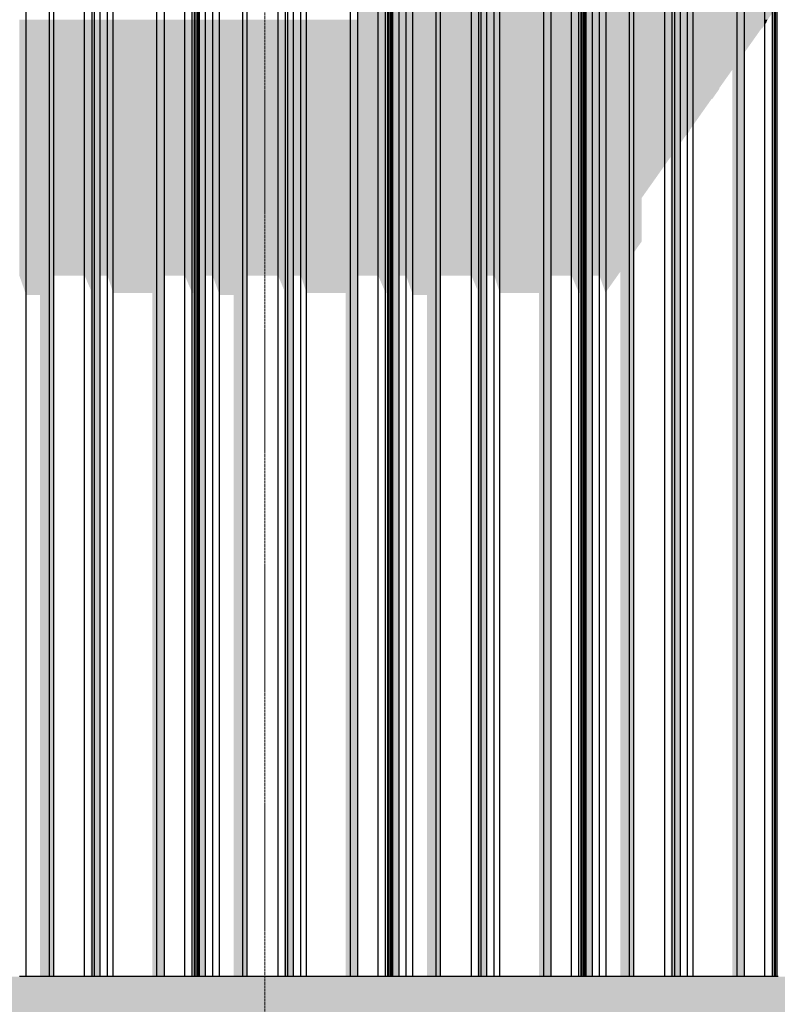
# Model space of a CAD drawing. Header units: metres. Extents: x -58265 to 590738, y -55036 to 35250.
# Tile 142 of 160: x 575728 to 577297, y -50686 to -48649. Entities that reach past the tile are written whole.
import ezdxf

# ---------------------------------------------------------------- set-up
doc = ezdxf.new("R2010")
doc.units = ezdxf.units.M
doc.header["$LTSCALE"] = 0.05
doc.linetypes.add('Strichlinie_ eng', pattern=[46, 30, -16])
for name, color, linetype in [('Ansicht Süd_3_A_1_Fassaden', 7, 'Continuous'), ('Ansicht Süd_3_A_1_Schraffuren', 7, 'Continuous'), ('Ansicht Süd_3_A_3_Achsen_Raster', 7, 'Continuous')]:
    doc.layers.add(name, color=color, linetype=linetype)

msp = doc.modelspace()

# ---------------------------------------------------------------- hatches: boundary and pattern name
at = {"layer": 'Ansicht Süd_3_A_1_Schraffuren', "linetype": 'Continuous', "lineweight": 15}
for points in [[(576428.2, -47159.1), (576428.2, -48648.9), (576470.5, -48648.9), (576470.5, -47156.1), (576432.6, -47156.1)], [(576470.5, -47156.1), (576470.5, -48648.9), (576485.8, -48648.9), (576485.8, -47185), (576473.4, -47156.1)], [(576485.8, -47185), (576485.8, -48648.9), (576490.4, -48648.9), (576490.4, -47156.1), (576488, -47156.1), (576488, -47185)], [(576490.4, -47156.1), (576490.4, -48648.9), (576492.2, -48648.9), (576492.2, -47156.1)], [(576492.2, -47179.2), (576492.2, -48648.9), (576496.1, -48648.9), (576496.1, -47156.1), (576492.4, -47156.1), (576492.4, -47179.2)], [(576496.1, -47156.1), (576496.1, -48648.9), (576497.9, -48648.9), (576497.9, -47156.1)], [(576497.9, -47156.1), (576497.9, -48648.9), (576500.9, -48648.9), (576500.9, -47156.1)], [(576500.9, -47156.1), (576500.9, -48648.9), (576513.6, -48648.9), (576513.6, -47156.1)], [(576513.6, -47156.1), (576513.6, -48648.9), (576528.2, -48648.9), (576528.2, -47156.1)], [(576530.6, -47156.1), (576528.2, -47156.1), (576528.2, -48648.9), (576542.3, -48648.9), (576542.3, -47189.3)], [(576542.3, -48648.9), (576590.7, -48648.9), (576590.7, -47156.1), (576571.3, -47156.1), (576571.3, -47189.3), (576542.3, -47189.3)], [(576590.7, -47156.1), (576590.7, -48648.9), (576599.6, -48648.9), (576599.6, -47156.1)], [(576599.6, -48648.9), (576663.5, -48648.9), (576663.5, -47156.1), (576599.6, -47156.1)], [(576666.4, -47156.1), (576663.5, -47156.1), (576663.5, -48648.9), (576678.6, -48648.9), (576678.6, -47156.1), (576675.5, -47156.1), (576675.5, -47177.7)], [(576678.6, -47156.1), (576678.6, -48648.9), (576683.9, -48648.9), (576683.9, -47156.1)], [(576683.9, -47156.1), (576683.9, -48648.9), (576695.6, -48648.9), (576695.6, -47156.1)], [(576695.6, -47156.1), (576695.6, -48648.9), (576710.7, -48648.9), (576710.7, -47156.1)], [(576710.7, -47156.1), (576710.7, -48648.9), (576722.4, -48648.9), (576722.4, -47185), (576713, -47156.1)], [(576722.4, -48648.9), (576813.2, -48648.9), (576813.2, -47156.1), (576803.2, -47156.1), (576803.2, -47185), (576722.4, -47185)], [(576813.2, -47156.1), (576813.2, -48648.9), (576828.5, -48648.9), (576828.5, -47156.1)], [(576828.5, -47156.1), (576828.5, -48648.9), (576870.8, -48648.9), (576870.8, -47156.1)], [(576870.8, -47156.1), (576870.8, -48648.9), (576886.1, -48648.9), (576886.1, -47185), (576873.7, -47156.1)], [(576886.1, -48648.9), (576890.7, -48648.9), (576890.7, -47156.1), (576888.3, -47156.1), (576888.3, -47185), (576886.1, -47185)], [(576890.7, -47156.1), (576890.7, -48648.9), (576892.4, -48648.9), (576892.4, -47156.1)], [(576892.4, -48648.9), (576896.4, -48648.9), (576896.4, -47156.1), (576892.7, -47156.1), (576892.7, -47179.2)], [(576896.4, -47156.1), (576896.4, -48648.9), (576898.1, -48648.9), (576898.1, -47156.1)], [(576898.1, -47156.1), (576898.1, -48648.9), (576901.2, -48648.9), (576901.2, -47156.1)], [(576901.2, -47156.1), (576901.2, -48648.9), (576913.8, -48648.9), (576913.8, -47156.1)], [(576913.8, -47156.1), (576913.8, -48648.9), (576928.5, -48648.9), (576928.5, -47156.1)], [(576928.5, -47156.1), (576928.5, -48648.9), (576942.6, -48648.9), (576942.6, -47189.3), (576930.9, -47156.1)], [(576942.6, -47189.3), (576942.6, -48648.9), (576991, -48648.9), (576991, -47156.1), (576971.6, -47156.1), (576971.6, -47189.3)], [(576991, -47156.1), (576991, -48648.9), (576999.9, -48648.9), (576999.9, -47156.1)], [(576999.9, -47156.1), (576999.9, -48648.9), (577063.7, -48648.9), (577063.7, -47156.1)], [(577063.7, -47156.1), (577063.7, -48648.9), (577078.9, -48648.9), (577078.9, -47156.1), (577075.8, -47156.1), (577075.8, -47177.7), (577066.6, -47156.1)], [(577078.9, -47156.1), (577078.9, -48648.9), (577084.2, -48648.9), (577084.2, -47156.1)], [(577084.2, -47156.1), (577084.2, -48648.9), (577095.9, -48648.9), (577095.9, -47156.1)], [(577095.9, -47156.1), (577095.9, -48648.9), (577111, -48648.9), (577111, -47156.1)], [(577111, -47156.1), (577111, -48648.9), (577122.7, -48648.9), (577122.7, -47185), (577113.3, -47156.1)], [(577122.7, -48648.9), (577213.5, -48648.9), (577213.5, -47156.1), (577203.5, -47156.1), (577203.5, -47185), (577122.7, -47185)], [(577213.5, -47156.1), (577213.5, -48648.9), (577228.8, -48648.9), (577228.8, -47156.1)], [(577228.8, -47156.1), (577228.8, -48648.9), (577271.1, -48648.9), (577271.1, -47156.1)], [(577274, -47156.1), (577271.1, -47156.1), (577271.1, -48648.9), (577276.7, -48648.9), (577286.4, -48635.2), (577286.4, -47185)], [(577288.6, -47185), (577286.4, -47185), (577286.4, -48635.2), (577288.6, -48632.1), (577288.6, -48648.9), (577290.9, -48648.9), (577290.9, -47156.1), (577288.6, -47156.1)], [(577290.9, -47156.1), (577290.9, -48648.9), (577292.7, -48648.9), (577292.7, -47156.1)], [(577292.7, -47179.2), (577292.7, -48626.3), (577292.9, -48648.9), (577296.6, -48648.9), (577296.6, -47156.1), (577292.9, -47156.1), (577292.9, -47179.2)], [(575741.8, -48648.9), (575727.7, -48648.9), (575727.7, -49178.4), (575741.8, -49218.5)], [(575790.2, -48648.9), (575741.8, -48648.9), (575741.8, -49218.5), (575770.7, -49218.5), (575770.7, -50248.9), (575790.2, -50248.9)], [(575799.1, -50248.9), (575799.1, -48648.9), (575790.2, -48648.9), (575790.2, -50248.9)], [(575862.9, -48648.9), (575799.1, -48648.9), (575799.1, -49178.4), (575862.9, -49178.4)], [(575878.1, -48648.9), (575862.9, -48648.9), (575862.9, -49178.4), (575875, -49206.9), (575875, -50248.9), (575878.1, -50248.9)], [(575883.4, -50248.9), (575883.4, -48648.9), (575878.1, -48648.9), (575878.1, -50248.9)], [(575895.1, -50248.9), (575895.1, -48648.9), (575883.4, -48648.9), (575883.4, -50248.9)], [(575910.2, -48648.9), (575895.1, -48648.9), (575895.1, -49178.4), (575910.2, -49178.4)], [(575921.9, -48648.9), (575910.2, -48648.9), (575910.2, -49178.4), (575921.9, -49214.2)], [(576012.6, -48648.9), (575921.9, -48648.9), (575921.9, -49214.2), (576002.7, -49214.2), (576002.7, -50248.9), (576012.6, -50248.9)], [(576028, -50248.9), (576028, -48648.9), (576012.6, -48648.9), (576012.6, -50248.9)], [(576070.2, -48648.9), (576028, -48648.9), (576028, -49178.4), (576070.2, -49178.4)], [(576085.6, -48648.9), (576070.2, -48648.9), (576070.2, -49178.4), (576085.6, -49214.2)], [(576090.1, -48648.9), (576085.6, -48648.9), (576085.6, -49214.2), (576087.7, -49214.2), (576087.7, -50248.9), (576090.1, -50248.9)], [(576091.9, -50248.9), (576091.9, -48648.9), (576090.1, -48648.9), (576090.1, -50248.9)], [(576095.8, -48648.9), (576091.9, -48648.9), (576091.9, -49208.4), (576092.1, -50248.9), (576095.8, -50248.9)], [(576097.6, -50248.9), (576097.6, -48648.9), (576095.8, -48648.9), (576095.8, -50248.9)], [(576100.7, -50248.9), (576100.7, -48648.9), (576097.6, -48648.9), (576097.6, -50248.9)], [(576113.3, -50248.9), (576113.3, -48648.9), (576100.7, -48648.9), (576100.7, -50248.9)], [(576127.9, -48648.9), (576113.3, -48648.9), (576113.3, -49178.4), (576127.9, -49178.4)], [(576142.1, -48648.9), (576127.9, -48648.9), (576127.9, -49178.4), (576142.1, -49218.5)], [(576190.4, -48648.9), (576142.1, -48648.9), (576142.1, -49218.5), (576171, -49218.5), (576171, -50248.9), (576190.4, -50248.9)], [(576199.4, -50248.9), (576199.4, -48648.9), (576190.4, -48648.9), (576190.4, -50248.9)], [(576199.4, -49178.4), (576263.2, -49178.4), (576263.2, -48648.9), (576199.4, -48648.9)], [(576278.4, -48648.9), (576263.2, -48648.9), (576263.2, -49178.4), (576275.2, -49206.9), (576275.2, -50248.9), (576278.4, -50248.9)], [(576283.7, -50248.9), (576283.7, -48648.9), (576278.4, -48648.9), (576278.4, -50248.9)], [(576295.3, -50248.9), (576295.3, -48648.9), (576283.7, -48648.9), (576283.7, -50248.9)], [(576295.3, -49178.4), (576310.5, -49178.4), (576310.5, -48648.9), (576295.3, -48648.9)], [(576322.2, -48648.9), (576310.5, -48648.9), (576310.5, -49178.4), (576322.2, -49214.2)], [(576412.9, -48648.9), (576322.2, -48648.9), (576322.2, -49214.2), (576402.9, -49214.2), (576402.9, -50248.9), (576412.9, -50248.9)], [(576428.2, -50248.9), (576428.2, -48648.9), (576412.9, -48648.9), (576412.9, -50248.9)], [(576428.2, -49178.4), (576470.5, -49178.4), (576470.5, -48648.9), (576428.2, -48648.9)], [(576485.8, -48648.9), (576470.5, -48648.9), (576470.5, -49178.4), (576485.8, -49214.2)], [(576490.4, -48648.9), (576485.8, -48648.9), (576485.8, -49214.2), (576488, -49214.2), (576488, -50248.9), (576490.4, -50248.9)], [(576492.2, -50248.9), (576492.2, -48648.9), (576490.4, -48648.9), (576490.4, -50248.9)], [(576496.1, -48648.9), (576492.2, -48648.9), (576492.2, -49208.4), (576492.4, -50248.9), (576496.1, -50248.9)], [(576497.9, -50248.9), (576497.9, -48648.9), (576496.1, -48648.9), (576496.1, -50248.9)], [(576500.9, -50248.9), (576500.9, -48648.9), (576497.9, -48648.9), (576497.9, -50248.9)], [(576513.6, -50248.9), (576513.6, -48648.9), (576500.9, -48648.9), (576500.9, -50248.9)], [(576528.2, -48648.9), (576513.6, -48648.9), (576513.6, -49178.4), (576528.2, -49178.4)], [(576542.3, -48648.9), (576528.2, -48648.9), (576528.2, -49178.4), (576542.3, -49218.5)], [(576590.7, -48648.9), (576542.3, -48648.9), (576542.3, -49218.5), (576571.3, -49218.5), (576571.3, -50248.9), (576590.7, -50248.9)], [(576599.6, -50248.9), (576599.6, -48648.9), (576590.7, -48648.9), (576590.7, -50248.9)], [(576663.5, -48648.9), (576599.6, -48648.9), (576599.6, -49178.4), (576663.5, -49178.4)], [(576678.6, -48648.9), (576663.5, -48648.9), (576663.5, -49178.4), (576675.5, -49206.9), (576675.5, -50248.9), (576678.6, -50248.9)], [(576683.9, -50248.9), (576683.9, -48648.9), (576678.6, -48648.9), (576678.6, -50248.9)], [(576695.6, -50248.9), (576695.6, -48648.9), (576683.9, -48648.9), (576683.9, -50248.9)], [(576710.7, -48648.9), (576695.6, -48648.9), (576695.6, -49178.4), (576710.7, -49178.4)], [(576722.4, -48648.9), (576710.7, -48648.9), (576710.7, -49178.4), (576722.4, -49214.2)], [(576813.2, -48648.9), (576722.4, -48648.9), (576722.4, -49214.2), (576803.2, -49214.2), (576803.2, -50248.9), (576813.2, -50248.9)], [(576828.5, -50248.9), (576828.5, -48648.9), (576813.2, -48648.9), (576813.2, -50248.9)], [(576870.8, -48648.9), (576828.5, -48648.9), (576828.5, -49178.4), (576870.8, -49178.4)], [(576886.1, -48648.9), (576870.8, -48648.9), (576870.8, -49178.4), (576886.1, -49214.2)], [(576890.7, -48648.9), (576886.1, -48648.9), (576886.1, -49214.2), (576888.3, -49214.2), (576888.3, -50248.9), (576890.7, -50248.9)], [(576892.4, -50248.9), (576892.4, -48648.9), (576890.7, -48648.9), (576890.7, -50248.9)], [(576896.4, -48648.9), (576892.4, -48648.9), (576892.4, -49208.4), (576892.7, -50248.9), (576896.4, -50248.9)], [(576898.1, -50248.9), (576898.1, -48648.9), (576896.4, -48648.9), (576896.4, -50248.9)], [(576901.2, -50248.9), (576901.2, -48648.9), (576898.1, -48648.9), (576898.1, -50248.9)], [(576913.8, -50248.9), (576913.8, -48648.9), (576901.2, -48648.9), (576901.2, -50248.9)], [(576928.5, -48648.9), (576913.8, -48648.9), (576913.8, -49178.4), (576928.5, -49178.4)], [(576942.6, -48648.9), (576928.5, -48648.9), (576928.5, -49178.4), (576940.9, -49213.7), (576942.6, -49211.4)], [(576991, -48648.9), (576942.6, -48648.9), (576942.6, -49211.4), (576971.6, -49170.4), (576971.6, -50248.9), (576991, -50248.9)], [(576999.9, -50248.9), (576999.9, -48648.9), (576991, -48648.9), (576991, -50248.9)], [(577063.7, -48648.9), (576999.9, -48648.9), (576999.9, -49130.3), (577015.9, -49107.7), (577015.9, -49017.7), (577063.7, -48950.1)], [(577078.9, -48648.9), (577063.7, -48648.9), (577063.7, -48950.1), (577075.8, -48933), (577075.8, -50248.9), (577078.9, -50248.9)], [(577084.2, -50248.9), (577084.2, -48648.9), (577078.9, -48648.9), (577078.9, -50248.9)], [(577095.9, -50248.9), (577095.9, -48648.9), (577084.2, -48648.9), (577084.2, -50248.9)], [(577095.9, -48648.9), (577095.9, -48904.6), (577107.7, -48887.8), (577109, -48887.8), (577111, -48885), (577111, -48648.9)], [(577122.7, -48648.9), (577111, -48648.9), (577111, -48885), (577115.1, -48879.2), (577115.1, -48877.4), (577122.7, -48866.7)], [(577122.7, -48648.9), (577122.7, -48866.7), (577160.5, -48813.1), (577161.8, -48813.1), (577176.8, -48791.9), (577176.8, -48790.1), (577203.5, -48752.4), (577203.5, -50248.9), (577213.5, -50248.9), (577213.5, -48648.9)], [(577228.8, -50248.9), (577228.8, -48648.9), (577213.5, -48648.9), (577213.5, -50248.9)], [(577228.8, -48716.6), (577264, -48666.9), (577265.3, -48666.9), (577271.1, -48658.7), (577271.1, -48648.9), (577228.8, -48648.9)], [(577271.1, -48648.9), (577271.1, -48658.7), (577274.5, -48653.8), (577274.5, -48652), (577276.7, -48648.9)], [(577290.9, -48648.9), (577288.6, -48648.9), (577288.6, -50248.9), (577290.9, -50248.9)], [(577292.7, -50248.9), (577292.7, -48648.9), (577290.9, -48648.9), (577290.9, -50248.9)], [(577296.6, -48648.9), (577292.9, -48648.9), (577292.9, -50248.9), (577296.6, -50248.9)], [(575790.2, -50248.9), (575770.7, -50248.9), (575770.7, -50628.9), (575790.2, -50628.9)], [(575799.1, -50628.9), (575799.1, -50248.9), (575790.2, -50248.9), (575790.2, -50628.9)], [(575878.1, -50248.9), (575875, -50248.9), (575875, -50628.9), (575878.1, -50628.9)], [(575883.4, -50628.9), (575883.4, -50248.9), (575878.1, -50248.9), (575878.1, -50628.9)], [(575895.1, -50628.9), (575895.1, -50248.9), (575883.4, -50248.9), (575883.4, -50628.9)], [(576012.6, -50248.9), (576002.7, -50248.9), (576002.7, -50628.9), (576012.6, -50628.9)], [(576028, -50628.9), (576028, -50248.9), (576012.6, -50248.9), (576012.6, -50628.9)], [(576090.1, -50248.9), (576087.7, -50248.9), (576087.7, -50628.9), (576090.1, -50628.9)], [(576091.9, -50628.9), (576091.9, -50248.9), (576090.1, -50248.9), (576090.1, -50628.9)], [(576095.8, -50248.9), (576092.1, -50248.9), (576092.1, -50628.9), (576095.8, -50628.9)], [(576097.6, -50628.9), (576097.6, -50248.9), (576095.8, -50248.9), (576095.8, -50628.9)], [(576100.7, -50628.9), (576100.7, -50248.9), (576097.6, -50248.9), (576097.6, -50628.9)], [(576113.3, -50628.9), (576113.3, -50248.9), (576100.7, -50248.9), (576100.7, -50628.9)], [(576190.4, -50248.9), (576171, -50248.9), (576171, -50628.9), (576190.4, -50628.9)], [(576199.4, -50628.9), (576199.4, -50248.9), (576190.4, -50248.9), (576190.4, -50628.9)], [(576278.4, -50248.9), (576275.2, -50248.9), (576275.2, -50628.9), (576278.4, -50628.9)], [(576283.7, -50628.9), (576283.7, -50248.9), (576278.4, -50248.9), (576278.4, -50628.9)], [(576295.3, -50628.9), (576295.3, -50248.9), (576283.7, -50248.9), (576283.7, -50628.9)], [(576412.9, -50248.9), (576402.9, -50248.9), (576402.9, -50628.9), (576412.9, -50628.9)], [(576428.2, -50628.9), (576428.2, -50248.9), (576412.9, -50248.9), (576412.9, -50628.9)], [(576488, -50628.9), (576490.4, -50628.9), (576490.4, -50248.9), (576488, -50248.9)], [(576492.2, -50628.9), (576492.2, -50248.9), (576490.4, -50248.9), (576490.4, -50628.9)], [(576492.4, -50628.9), (576496.1, -50628.9), (576496.1, -50248.9), (576492.4, -50248.9)], [(576497.9, -50628.9), (576497.9, -50248.9), (576496.1, -50248.9), (576496.1, -50628.9)], [(576500.9, -50628.9), (576500.9, -50248.9), (576497.9, -50248.9), (576497.9, -50628.9)], [(576513.6, -50628.9), (576513.6, -50248.9), (576500.9, -50248.9), (576500.9, -50628.9)], [(576571.3, -50628.9), (576590.7, -50628.9), (576590.7, -50248.9), (576571.3, -50248.9)], [(576599.6, -50628.9), (576599.6, -50248.9), (576590.7, -50248.9), (576590.7, -50628.9)], [(576678.6, -50248.9), (576675.5, -50248.9), (576675.5, -50628.9), (576678.6, -50628.9)], [(576683.9, -50628.9), (576683.9, -50248.9), (576678.6, -50248.9), (576678.6, -50628.9)], [(576695.6, -50628.9), (576695.6, -50248.9), (576683.9, -50248.9), (576683.9, -50628.9)], [(576803.2, -50628.9), (576813.2, -50628.9), (576813.2, -50248.9), (576803.2, -50248.9)], [(576828.5, -50628.9), (576828.5, -50248.9), (576813.2, -50248.9), (576813.2, -50628.9)], [(576890.7, -50248.9), (576888.3, -50248.9), (576888.3, -50628.9), (576890.7, -50628.9)], [(576892.4, -50628.9), (576892.4, -50248.9), (576890.7, -50248.9), (576890.7, -50628.9)], [(576892.7, -50628.9), (576896.4, -50628.9), (576896.4, -50248.9), (576892.7, -50248.9)], [(576898.1, -50628.9), (576898.1, -50248.9), (576896.4, -50248.9), (576896.4, -50628.9)], [(576901.2, -50628.9), (576901.2, -50248.9), (576898.1, -50248.9), (576898.1, -50628.9)], [(576913.8, -50628.9), (576913.8, -50248.9), (576901.2, -50248.9), (576901.2, -50628.9)], [(576971.6, -50628.9), (576991, -50628.9), (576991, -50248.9), (576971.6, -50248.9)], [(576999.9, -50628.9), (576999.9, -50248.9), (576991, -50248.9), (576991, -50628.9)], [(577078.9, -50248.9), (577075.8, -50248.9), (577075.8, -50628.9), (577078.9, -50628.9)], [(577084.2, -50628.9), (577084.2, -50248.9), (577078.9, -50248.9), (577078.9, -50628.9)], [(577095.9, -50628.9), (577095.9, -50248.9), (577084.2, -50248.9), (577084.2, -50628.9)], [(577213.5, -50248.9), (577203.5, -50248.9), (577203.5, -50628.9), (577213.5, -50628.9)], [(577228.8, -50628.9), (577228.8, -50248.9), (577213.5, -50248.9), (577213.5, -50628.9)], [(577288.6, -50628.9), (577290.9, -50628.9), (577290.9, -50248.9), (577288.6, -50248.9)], [(577292.7, -50628.9), (577292.7, -50248.9), (577290.9, -50248.9), (577290.9, -50628.9)], [(577296.6, -50248.9), (577292.9, -50248.9), (577292.9, -50628.9), (577296.6, -50628.9)]]:
    msp.add_hatch(color=7, dxfattribs=at).paths.add_polyline_path(points)
h = msp.add_hatch(color=7, dxfattribs=at)
h.paths.add_polyline_path([(562640.9, -50736.3), (562671.4, -50706.2), (562747, -50706.2), (562747, -50742), (562787.2, -50742), (562827, -50706.2), (562828.1, -50706.2), (562828.1, -50742), (562842, -50742), (562883.8, -50702), (562910.4, -50702), (562910.4, -50742), (562974.2, -50742), (563006.3, -50713.6), (563006.3, -50742), (563021.5, -50742), (563058.5, -50706.2), (563139.2, -50706.2), (563139.2, -50742), (563181.5, -50742), (563222.2, -50706.2), (563224.3, -50706.2), (563224.3, -50712.1), (563224.6, -50742), (563239.2, -50742), (563281.7, -50702), (563310.6, -50702), (563310.6, -50742), (563374.5, -50742), (563406.6, -50713.6), (563406.6, -50742), (563421.7, -50742), (563458.7, -50706.2), (563539.5, -50706.2), (563539.5, -50742), (563581.8, -50742), (563622.4, -50706.2), (563624.6, -50706.2), (563624.6, -50712.1), (563624.8, -50742), (563639.5, -50742), (563681.9, -50702), (563710.9, -50702), (563710.9, -50742), (563774.7, -50742), (563806.9, -50713.6), (563806.9, -50742), (563822, -50742), (563859, -50706.2), (563939.8, -50706.2), (563939.8, -50742), (563982.1, -50742), (564022.7, -50706.2), (564024.9, -50706.2), (564024.9, -50712.1), (564025.1, -50742), (564039.8, -50742), (564082.2, -50702), (564111.2, -50702), (564111.2, -50742), (564175, -50742), (564207.2, -50713.6), (564207.2, -50742), (564222.3, -50742), (564259.3, -50706.2), (564340.1, -50706.2), (564340.1, -50742), (564382.3, -50742), (564423, -50706.2), (564425.1, -50706.2), (564425.1, -50712.1), (564425.4, -50742), (564440, -50742), (564482.5, -50702), (564511.4, -50702), (564511.4, -50742), (564575.3, -50742), (564607.4, -50713.6), (564607.4, -50742), (564622.6, -50742), (564659.6, -50706.2), (564740.3, -50706.2), (564740.3, -50742), (564782.6, -50742), (564823.2, -50706.2), (564825.4, -50706.2), (564825.4, -50712.1), (564825.6, -50742), (564840.3, -50742), (564882.8, -50702), (564911.7, -50702), (564911.7, -50742), (564975.6, -50742), (565007.7, -50713.6), (565007.7, -50742), (565022.8, -50742), (565059.8, -50706.2), (565140.6, -50706.2), (565140.6, -50742), (565182.9, -50742), (565223.5, -50706.2), (565225.7, -50706.2), (565225.7, -50712.1), (565225.9, -50742), (565240.6, -50742), (565283, -50702), (565312, -50702), (565312, -50742), (565375.8, -50742), (565408, -50713.6), (565408, -50742), (565423.1, -50742), (565460.1, -50706.2), (565540.9, -50706.2), (565540.9, -50742), (565583.1, -50742), (565623.8, -50706.2), (565626, -50706.2), (565626, -50712.1), (565626.2, -50742), (565640.8, -50742), (565683.3, -50702), (565712.3, -50702), (565712.3, -50742), (565776.1, -50742), (565808.3, -50713.6), (565808.3, -50742), (565823.4, -50742), (565860.4, -50706.2), (565941.2, -50706.2), (565941.2, -50742), (565983.4, -50742), (566024.1, -50706.2), (566026.2, -50706.2), (566026.2, -50712.1), (566026.5, -50742), (566041.1, -50742), (566083.6, -50702), (566112.5, -50702), (566112.5, -50742), (566176.4, -50742), (566208.5, -50713.6), (566208.5, -50742), (566223.7, -50742), (566260.6, -50706.2), (566341.4, -50706.2), (566341.4, -50742), (566383.7, -50742), (566424.3, -50706.2), (566426.5, -50706.2), (566426.5, -50712.1), (566426.7, -50742), (566441.4, -50742), (566483.8, -50702), (566512.8, -50702), (566512.8, -50742), (566576.7, -50742), (566608.8, -50713.6), (566608.8, -50742), (566623.9, -50742), (566660.9, -50706.2), (566741.7, -50706.2), (566741.7, -50742), (566784, -50742), (566824.6, -50706.2), (566826.8, -50706.2), (566826.8, -50712.1), (566827, -50742), (566841.7, -50742), (566884.1, -50702), (566913.1, -50702), (566913.1, -50742), (566976.9, -50742), (567009.1, -50713.6), (567009.1, -50742), (567024.2, -50742), (567061.2, -50706.2), (567142, -50706.2), (567142, -50742), (567184.2, -50742), (567224.9, -50706.2), (567227.1, -50706.2), (567227.1, -50712.1), (567227.3, -50742), (567241.9, -50742), (567284.4, -50702), (567313.4, -50702), (567313.4, -50742), (567377.2, -50742), (567409.3, -50713.6), (567409.3, -50742), (567424.5, -50742), (567461.5, -50706.2), (567542.2, -50706.2), (567542.2, -50742), (567584.5, -50742), (567625.2, -50706.2), (567627.3, -50706.2), (567627.3, -50712.1), (567627.6, -50742), (567642.2, -50742), (567684.7, -50702), (567713.6, -50702), (567713.6, -50742), (567777.5, -50742), (567809.6, -50713.6), (567809.6, -50742), (567824.7, -50742), (567861.7, -50706.2), (567942.5, -50706.2), (567942.5, -50742), (567984.8, -50742), (568025.4, -50706.2), (568027.6, -50706.2), (568027.6, -50712.1), (568027.8, -50742), (568042.5, -50742), (568084.9, -50702), (568113.9, -50702), (568113.9, -50742), (568177.7, -50742), (568209.9, -50713.6), (568209.9, -50742), (568225, -50742), (568262, -50706.2), (568342.8, -50706.2), (568342.8, -50742), (568385.1, -50742), (568425.7, -50706.2), (568427.9, -50706.2), (568427.9, -50712.1), (568428.1, -50742), (568442.8, -50742), (568485.2, -50702), (568514.2, -50702), (568514.2, -50742), (568578, -50742), (568610.2, -50713.6), (568610.2, -50742), (568625.3, -50742), (568662.3, -50706.2), (568743.1, -50706.2), (568743.1, -50742), (568785.3, -50742), (568826, -50706.2), (568828.1, -50706.2), (568828.1, -50712.1), (568828.4, -50742), (568843, -50742), (568885.5, -50702), (568914.4, -50702), (568914.4, -50742), (568978.3, -50742), (569010.4, -50713.6), (569010.4, -50742), (569025.6, -50742), (569062.6, -50706.2), (569143.3, -50706.2), (569143.3, -50742), (569185.6, -50742), (569226.2, -50706.2), (569228.4, -50706.2), (569228.4, -50712.1), (569228.6, -50742), (569243.3, -50742), (569285.8, -50702), (569314.7, -50702), (569314.7, -50742), (569378.6, -50742), (569410.7, -50713.6), (569410.7, -50742), (569425.8, -50742), (569462.8, -50706.2), (569543.6, -50706.2), (569543.6, -50742), (569585.9, -50742), (569626.5, -50706.2), (569628.7, -50706.2), (569628.7, -50712.1), (569628.9, -50742), (569643.6, -50742), (569686, -50702), (569715, -50702), (569715, -50742), (569778.8, -50742), (569811, -50713.6), (569811, -50742), (569826.1, -50742), (569863.1, -50706.2), (569943.9, -50706.2), (569943.9, -50742), (569986.1, -50742), (570026.8, -50706.2), (570029, -50706.2), (570029, -50712.1), (570029.2, -50742), (570043.8, -50742), (570086.3, -50702), (570115.3, -50702), (570115.3, -50742), (570164, -50742), (568988.6, -51536.5), (568981.1, -51536.5), (568936.1, -51600.2), (568936.1, -51615.2), (568939.7, -51615.2), (568936.1, -51620.2), (568936.1, -51676.1), (568996.1, -51676.1), (568996.1, -51582.8), (569032.5, -51558.2), (569032.5, -51676.1), (569092.5, -51676.1), (569092.5, -51517.6), (569129, -51493), (569129, -51676.1), (569189, -51676.1), (569189, -51452.4), (569225.4, -51427.8), (569225.4, -51676.1), (569285.4, -51676.1), (569285.4, -51387.3), (569321.8, -51362.6), (569321.8, -51676.1), (569381.8, -51676.1), (569381.8, -51322.1), (569418.2, -51297.5), (569418.2, -51676.1), (569478.2, -51676.1), (569478.2, -51256.9), (569514.7, -51232.3), (569514.7, -51676.1), (569574.7, -51676.1), (569574.7, -51191.7), (569611.1, -51167.1), (569611.1, -51656.2), (569597, -51676.1), (570613, -51676.1), (570666.1, -51601.1), (570810.6, -51503.4), (570876.1, -51503.4), (570936.1, -51418.6), (571080.6, -51320.9), (571146.1, -51320.9), (571206.1, -51236.1), (571350.6, -51138.4), (571416.1, -51138.4), (571431.5, -51116.6), (572222.6, -51116.6), (572460.4, -50955.9), (572525.9, -50955.9), (572585.8, -50871.1), (572730.4, -50773.4), (572795.9, -50773.4), (572831.1, -50723.6), (572831.1, -50742), (572845.8, -50742), (572888.2, -50702), (572917.2, -50702), (572917.2, -50742), (572981, -50742), (573013.2, -50713.6), (573013.2, -50742), (573028.3, -50742), (573065.3, -50706.2), (573146.1, -50706.2), (573146.1, -50742), (573188.3, -50742), (573229, -50706.2), (573231.1, -50706.2), (573231.1, -50712.1), (573231.4, -50742), (573246, -50742), (573288.5, -50702), (573317.4, -50702), (573317.4, -50742), (573381.3, -50742), (573413.4, -50713.6), (573413.4, -50742), (573428.6, -50742), (573465.6, -50706.2), (573546.3, -50706.2), (573546.3, -50742), (573588.6, -50742), (573629.2, -50706.2), (573631.4, -50706.2), (573631.4, -50712.1), (573631.6, -50742), (573646.3, -50742), (573688.8, -50702), (573717.7, -50702), (573717.7, -50742), (573781.6, -50742), (573813.7, -50713.6), (573813.7, -50742), (573828.8, -50742), (573865.8, -50706.2), (573946.6, -50706.2), (573946.6, -50742), (573988.9, -50742), (574029.5, -50706.2), (574031.7, -50706.2), (574031.7, -50712.1), (574031.9, -50742), (574046.6, -50742), (574089, -50702), (574118, -50702), (574118, -50742), (574181.8, -50742), (574214, -50713.6), (574214, -50742), (574229.1, -50742), (574266.1, -50706.2), (574346.9, -50706.2), (574346.9, -50742), (574389.1, -50742), (574429.8, -50706.2), (574432, -50706.2), (574432, -50712.1), (574432.2, -50742), (574446.8, -50742), (574489.3, -50702), (574518.3, -50702), (574518.3, -50742), (574582.1, -50742), (574614.3, -50713.6), (574614.3, -50742), (574629.4, -50742), (574666.4, -50706.2), (574747.2, -50706.2), (574747.2, -50742), (574789.4, -50742), (574830.1, -50706.2), (574832.2, -50706.2), (574832.2, -50712.1), (574832.5, -50742), (574847.1, -50742), (574889.6, -50702), (574918.5, -50702), (574918.5, -50742), (574982.4, -50742), (575014.5, -50713.6), (575014.5, -50742), (575029.7, -50742), (575066.6, -50706.2), (575147.4, -50706.2), (575147.4, -50742), (575189.7, -50742), (575230.3, -50706.2), (575232.5, -50706.2), (575232.5, -50712.1), (575232.7, -50742), (575247.4, -50742), (575289.8, -50702), (575318.8, -50702), (575318.8, -50742), (575382.7, -50742), (575414.8, -50713.6), (575414.8, -50742), (575429.9, -50742), (575466.9, -50706.2), (575547.7, -50706.2), (575547.7, -50742), (575590, -50742), (575630.6, -50706.2), (575632.8, -50706.2), (575632.8, -50712.1), (575633, -50742), (575647.7, -50742), (575690.1, -50702), (575719.1, -50702), (575719.1, -50742), (575782.9, -50742), (575815.1, -50713.6), (575815.1, -50742), (575830.2, -50742), (575867.2, -50706.2), (575948, -50706.2), (575948, -50742), (575990.2, -50742), (576030.9, -50706.2), (576033.1, -50706.2), (576033.1, -50712.1), (576033.3, -50742), (576047.9, -50742), (576090.4, -50702), (576119.4, -50702), (576119.4, -50742), (576183.2, -50742), (576215.3, -50713.6), (576215.3, -50742), (576230.5, -50742), (576267.5, -50706.2), (576348.2, -50706.2), (576348.2, -50742), (576390.5, -50742), (576431.2, -50706.2), (576433.3, -50706.2), (576433.3, -50712.1), (576433.6, -50742), (576448.2, -50742), (576490.7, -50702), (576519.6, -50702), (576519.6, -50742), (576583.5, -50742), (576615.6, -50713.6), (576615.6, -50742), (576630.7, -50742), (576667.7, -50706.2), (576748.5, -50706.2), (576748.5, -50742), (576790.8, -50742), (576831.4, -50706.2), (576833.6, -50706.2), (576833.6, -50712.1), (576833.8, -50742), (576848.5, -50742), (576890.9, -50702), (576919.9, -50702), (576919.9, -50742), (576983.7, -50742), (577015.9, -50713.6), (577015.9, -50742), (577031, -50742), (577068, -50706.2), (577148.8, -50706.2), (577148.8, -50742), (577191.1, -50742), (577231.7, -50706.2), (577233.9, -50706.2), (577233.9, -50712.1), (577234.1, -50742), (577248.8, -50742), (577291.2, -50702), (577320.2, -50702), (577320.2, -50742), (577384, -50742), (577416.2, -50713.6), (577416.2, -50742), (577431.3, -50742), (577468.3, -50706.2), (577549.1, -50706.2), (577549.1, -50742), (577591.3, -50742), (577632, -50706.2), (577634.1, -50706.2), (577634.1, -50712.1), (577634.4, -50742), (577649, -50742), (577691.5, -50702), (577720.4, -50702), (577720.4, -50742), (577784.3, -50742), (577816.4, -50713.6), (577816.4, -50742), (577831.6, -50742), (577868.6, -50706.2), (577949.3, -50706.2), (577949.3, -50742), (577991.6, -50742), (578032.2, -50706.2), (578034.4, -50706.2), (578034.4, -50712.1), (578034.6, -50742), (578049.3, -50742), (578091.8, -50702), (578120.7, -50702), (578120.7, -50742), (578184.6, -50742), (578216.7, -50713.6), (578216.7, -50742), (578231.8, -50742), (578268.8, -50706.2), (578349.6, -50706.2), (578349.6, -50742), (578391.9, -50742), (578432.5, -50706.2), (578434.7, -50706.2), (578434.7, -50712.1), (578434.9, -50742), (578449.6, -50742), (578492, -50702), (578521, -50702), (578521, -50742), (578584.8, -50742), (578617, -50713.6), (578617, -50742), (578632.1, -50742), (578669.1, -50706.2), (578749.9, -50706.2), (578749.9, -50742), (578792.1, -50742), (578832.8, -50706.2), (578835, -50706.2), (578835, -50712.1), (578835.2, -50742), (578849.8, -50742), (578892.3, -50702), (578921.3, -50702), (578921.3, -50742), (578985.1, -50742), (579017.3, -50713.6), (579017.3, -50742), (579032.4, -50742), (579069.4, -50706.2), (579150.2, -50706.2), (579150.2, -50742), (579192.4, -50742), (579233.1, -50706.2), (579235.2, -50706.2), (579235.2, -50712.1), (579235.5, -50742), (579250.1, -50742), (579292.6, -50702), (579321.5, -50702), (579321.5, -50742), (579385.4, -50742), (579417.5, -50713.6), (579417.5, -50742), (579432.7, -50742), (579469.6, -50706.2), (579550.4, -50706.2), (579550.4, -50742), (579592.7, -50742), (579633.3, -50706.2), (579635.5, -50706.2), (579635.5, -50712.1), (579635.7, -50742), (579650.4, -50742), (579692.8, -50702), (579721.8, -50702), (579721.8, -50742), (579785.7, -50742), (579817.8, -50713.6), (579817.8, -50742), (579832.9, -50742), (579869.9, -50706.2), (579950.7, -50706.2), (579950.7, -50742), (579993, -50742), (580033.6, -50706.2), (580035.8, -50706.2), (580035.8, -50712.1), (580036, -50742), (580050.7, -50742), (580093.1, -50702), (580122.1, -50702), (580122.1, -50742), (580185.9, -50742), (580218.1, -50713.6), (580218.1, -50742), (580233.2, -50742), (580270.2, -50706.2), (580351, -50706.2), (580351, -50742), (580393.2, -50742), (580433.9, -50706.2), (580436.1, -50706.2), (580436.1, -50712.1), (580436.3, -50742), (580450.9, -50742), (580493.4, -50702), (580522.4, -50702), (580522.4, -50742), (580586.2, -50742), (580618.3, -50713.6), (580618.3, -50742), (580633.5, -50742), (580670.5, -50706.2), (580751.2, -50706.2), (580751.2, -50742), (580793.5, -50742), (580834.2, -50706.2), (580836.3, -50706.2), (580836.3, -50712.1), (580836.6, -50742), (580851.2, -50742), (580893.7, -50702), (580922.6, -50702), (580922.6, -50742), (580986.5, -50742), (581018.6, -50713.6), (581018.6, -50742), (581033.7, -50742), (581070.7, -50706.2), (581151.5, -50706.2), (581151.5, -50742), (581193.8, -50742), (581234.4, -50706.2), (581236.6, -50706.2), (581236.6, -50712.1), (581236.8, -50742), (581251.5, -50742), (581293.9, -50702), (581322.9, -50702), (581322.9, -50742), (581386.7, -50742), (581418.9, -50713.6), (581418.9, -50742), (581434, -50742), (581471, -50706.2), (581551.8, -50706.2), (581551.8, -50742), (581594.1, -50742), (581634.7, -50706.2), (581636.9, -50706.2), (581636.9, -50712.1), (581637.1, -50742), (581651.8, -50742), (581694.2, -50702), (581723.2, -50702), (581723.2, -50742), (581787, -50742), (581819.2, -50713.6), (581819.2, -50742), (581834.3, -50742), (581871.3, -50706.2), (581952.1, -50706.2), (581952.1, -50742), (581994.3, -50742), (582035, -50706.2), (582037.1, -50706.2), (582037.1, -50712.1), (582037.4, -50742), (582052, -50742), (582094.5, -50702), (582123.4, -50702), (582123.4, -50742), (582187.3, -50742), (582219.4, -50713.6), (582219.4, -50742), (582234.6, -50742), (582271.6, -50706.2), (582352.3, -50706.2), (582352.3, -50742), (582394.6, -50742), (582435.2, -50706.2), (582437.4, -50706.2), (582437.4, -50712.1), (582437.6, -50742), (582452.3, -50742), (582494.8, -50702), (582523.7, -50702), (582523.7, -50742), (582587.6, -50742), (582619.7, -50713.6), (582619.7, -50742), (582634.8, -50742), (582671.8, -50706.2), (582752.6, -50706.2), (582752.6, -50742), (582794.9, -50742), (582835.5, -50706.2), (582837.7, -50706.2), (582837.7, -50712.1), (582837.9, -50742), (582852.6, -50742), (582895, -50702), (582924, -50702), (582924, -50742), (582987.8, -50742), (583020, -50713.6), (583020, -50742), (583035.1, -50742), (583072.1, -50706.2), (583152.9, -50706.2), (583152.9, -50742), (583195.1, -50742), (583235.8, -50706.2), (583238, -50706.2), (583238, -50712.1), (583238.2, -50742), (583252.8, -50742), (583295.3, -50702), (583324.3, -50702), (583324.3, -50742), (583388.1, -50742), (583420.2, -50713.6), (583420.2, -50742), (583435.4, -50742), (583472.4, -50706.2), (583553.2, -50706.2), (583553.2, -50742), (583595.4, -50742), (583636.1, -50706.2), (583638.2, -50706.2), (583638.2, -50712.1), (583638.5, -50742), (583653.1, -50742), (583695.6, -50702), (583724.5, -50702), (583724.5, -50742), (583788.4, -50742), (583820.5, -50713.6), (583820.5, -50742), (583835.6, -50742), (583872.6, -50706.2), (583953.4, -50706.2), (583953.4, -50742), (583995.7, -50742), (584036.3, -50706.2), (584038.5, -50706.2), (584038.5, -50712.1), (584038.7, -50742), (584053.4, -50742), (584095.8, -50702), (584124.4, -50702), (584124.4, -50742), (584185, -50742), (584215.5, -50714.5), (584215.5, -50742), (584229.8, -50742), (584266.2, -50706.2), (584341.7, -50706.2), (584341.7, -50742), (584381.8, -50742), (584421.6, -50706.2), (584422.6, -50706.2), (584422.6, -50742), (584435.9, -50742), (584435.9, -50628.9), (570455, -50628.9), (570370.4, -50686.1), (570156.1, -50686.1), (570240.7, -50628.9), (562640.9, -50628.9)])
h.paths.add_polyline_path([(569671.1, -51571.3), (569671.1, -51126.5), (569707.5, -51101.9), (569707.5, -51519.8)], flags=0)
h.paths.add_polyline_path([(569804, -51383.4), (569767.5, -51435), (569767.5, -51061.4), (569804, -51036.7)], flags=0)
h.paths.add_polyline_path([(569864, -51298.6), (569864, -50996.2), (569900.4, -50971.6), (569900.4, -51247.1)], flags=0)
h.paths.add_polyline_path([(569960.4, -50983.1), (569996.8, -50983.1), (569996.8, -51110.7), (569960.4, -51162.2)], flags=0)
h.paths.add_polyline_path([(569960.4, -50962.9), (569960.4, -50931), (569996.8, -50906.4), (569996.8, -50911.9), (569996.1, -50912.4)], flags=0)
h.paths.add_polyline_path([(570087.1, -50983.1), (570056.8, -51025.9), (570056.8, -50983.1)], flags=0)
h.paths.add_polyline_path([(570056.8, -50865.8), (570093.2, -50841.2), (570093.2, -50846.7), (570056.8, -50871.3)], flags=0)
h.paths.add_polyline_path([(570189.7, -50781.5), (570153.2, -50806.2), (570153.2, -50800.7), (570189.7, -50776)], flags=0)
h.paths.add_polyline_path([(570249.7, -50735.5), (570286.1, -50710.9), (570286.1, -50716.4), (570249.7, -50741)], flags=0)

# ---------------------------------------------------------------- linework, layer by layer
at = {"layer": 'Ansicht Süd_3_A_1_Fassaden', "color": 7, "linetype": 'Continuous', "lineweight": 25}
for p, q in [((576428.2, -48648.9), (576428.2, -47159.1)), ((576470.5, -48648.9), (576470.5, -47156.1)), ((576485.8, -48648.9), (576485.8, -47156.1)), ((576490.4, -48648.9), (576490.4, -47156.1)), ((576492.2, -48648.9), (576492.2, -47156.1)), ((576496.1, -48648.9), (576496.1, -47156.1)), ((576497.9, -48648.9), (576497.9, -47156.1)), ((576500.9, -48648.9), (576500.9, -47156.1)), ((576513.6, -48648.9), (576513.6, -47156.1)), ((576528.2, -48648.9), (576528.2, -47156.1)), ((576542.3, -48648.9), (576542.3, -47156.1)), ((576590.7, -48648.9), (576590.7, -47156.1)), ((576599.6, -48648.9), (576599.6, -47156.1)), ((576663.5, -48648.9), (576663.5, -47156.1)), ((576678.6, -48648.9), (576678.6, -47156.1)), ((576683.9, -48648.9), (576683.9, -47156.1)), ((576695.6, -48648.9), (576695.6, -47156.1)), ((576710.7, -48648.9), (576710.7, -47156.1)), ((576722.4, -48648.9), (576722.4, -47156.1)), ((576813.2, -48648.9), (576813.2, -47156.1)), ((576828.5, -48648.9), (576828.5, -47156.1)), ((576870.8, -48648.9), (576870.8, -47156.1)), ((576886.1, -48648.9), (576886.1, -47156.1)), ((576890.7, -48648.9), (576890.7, -47156.1)), ((576892.4, -48648.9), (576892.4, -47156.1)), ((576896.4, -48648.9), (576896.4, -47156.1)), ((576898.1, -48648.9), (576898.1, -47156.1)), ((576901.2, -48648.9), (576901.2, -47156.1)), ((576913.8, -48648.9), (576913.8, -47156.1)), ((576928.5, -48648.9), (576928.5, -47156.1)), ((576942.6, -48648.9), (576942.6, -47156.1)), ((576991, -48648.9), (576991, -47156.1)), ((576999.9, -48648.9), (576999.9, -47156.1)), ((577063.7, -48648.9), (577063.7, -47156.1)), ((577078.9, -48648.9), (577078.9, -47156.1)), ((577084.2, -48648.9), (577084.2, -47156.1)), ((577095.9, -48648.9), (577095.9, -47156.1)), ((577111, -48648.9), (577111, -47156.1)), ((577122.7, -48648.9), (577122.7, -47156.1)), ((577213.5, -48648.9), (577213.5, -47156.1)), ((577228.8, -48648.9), (577228.8, -47156.1)), ((577271.1, -48648.9), (577271.1, -47156.1)), ((577286.4, -48648.9), (577286.4, -47156.1)), ((577290.9, -48648.9), (577290.9, -47156.1)), ((577292.7, -48648.9), (577292.7, -47156.1)), ((577296.6, -48648.9), (577296.6, -47156.1)), ((576278.4, -48648.9), (576278.4, -47260.4)), ((576283.7, -48648.9), (576283.7, -47256.8)), ((576295.3, -48648.9), (576295.3, -47248.9)), ((576310.5, -48648.9), (576310.5, -47248.6)), ((576322.2, -48648.9), (576322.2, -47248.6)), ((576412.9, -48648.9), (576412.9, -47248.6)), ((576263.2, -48648.9), (576263.2, -47270.6)), ((576190.4, -48648.9), (576190.4, -47319.8)), ((576199.4, -48648.9), (576199.4, -47313.8)), ((576012.6, -48648.9), (576012.6, -47440)), ((576028, -48648.9), (576028, -47431.1)), ((576070.2, -48648.9), (576070.2, -47431.1)), ((576085.6, -48648.9), (576085.6, -47431.1)), ((576090.1, -48648.9), (576090.1, -47431.1)), ((576091.9, -48648.9), (576091.9, -47431.1)), ((576095.8, -48648.9), (576095.8, -47431.1)), ((576097.6, -48648.9), (576097.6, -47431.1)), ((576100.7, -48648.9), (576100.7, -47431.1)), ((576113.3, -48648.9), (576113.3, -47431.1)), ((576127.9, -48648.9), (576127.9, -47431.1)), ((576142.1, -48648.9), (576142.1, -47431.1)), ((575921.9, -48648.9), (575921.9, -47501.3)), ((575883.4, -48648.9), (575883.4, -47527.4)), ((575895.1, -48648.9), (575895.1, -47519.5)), ((575910.2, -48648.9), (575910.2, -47509.2)), ((575878.1, -48648.9), (575878.1, -47530.9)), ((575741.8, -48648.9), (575741.8, -47623.1)), ((575790.2, -48648.9), (575790.2, -47613.6)), ((575799.1, -48648.9), (575799.1, -47613.6)), ((575862.9, -48648.9), (575862.9, -47613.6)), ((575741.8, -50248.9), (575741.8, -48648.9)), ((575790.2, -50248.9), (575790.2, -48648.9)), ((575799.1, -50248.9), (575799.1, -48648.9)), ((575862.9, -50248.9), (575862.9, -48648.9)), ((575878.1, -50248.9), (575878.1, -48648.9)), ((575883.4, -50248.9), (575883.4, -48648.9)), ((575895.1, -50248.9), (575895.1, -48648.9)), ((575910.2, -50248.9), (575910.2, -48648.9)), ((575921.9, -50248.9), (575921.9, -48648.9)), ((576012.6, -50248.9), (576012.6, -48648.9)), ((576028, -50248.9), (576028, -48648.9)), ((576070.2, -50248.9), (576070.2, -48648.9)), ((576085.6, -50248.9), (576085.6, -48648.9)), ((576090.1, -50248.9), (576090.1, -48648.9)), ((576091.9, -50248.9), (576091.9, -48648.9)), ((576095.8, -50248.9), (576095.8, -48648.9)), ((576097.6, -50248.9), (576097.6, -48648.9)), ((576100.7, -48648.9), (576097.6, -48648.9)), ((576100.7, -50248.9), (576100.7, -48648.9)), ((576113.3, -50248.9), (576113.3, -48648.9)), ((576127.9, -50248.9), (576127.9, -48648.9)), ((576142.1, -50248.9), (576142.1, -48648.9)), ((576190.4, -50248.9), (576190.4, -48648.9)), ((576199.4, -50248.9), (576199.4, -48648.9)), ((576263.2, -50248.9), (576263.2, -48648.9)), ((576278.4, -50248.9), (576278.4, -48648.9)), ((576283.7, -50248.9), (576283.7, -48648.9)), ((576295.3, -50248.9), (576295.3, -48648.9)), ((576310.5, -50248.9), (576310.5, -48648.9)), ((576322.2, -50248.9), (576322.2, -48648.9)), ((576412.9, -50248.9), (576412.9, -48648.9)), ((576428.2, -50248.9), (576428.2, -48648.9)), ((576470.5, -50248.9), (576470.5, -48648.9)), ((576485.8, -50248.9), (576485.8, -48648.9)), ((576490.4, -50248.9), (576490.4, -48648.9)), ((576492.2, -50248.9), (576492.2, -48648.9)), ((576496.1, -50248.9), (576496.1, -48648.9)), ((576497.9, -50248.9), (576497.9, -48648.9)), ((576500.9, -48648.9), (576497.9, -48648.9)), ((576500.9, -50248.9), (576500.9, -48648.9)), ((576513.6, -50248.9), (576513.6, -48648.9)), ((576528.2, -50248.9), (576528.2, -48648.9)), ((576542.3, -50248.9), (576542.3, -48648.9)), ((576590.7, -50248.9), (576590.7, -48648.9)), ((576599.6, -50248.9), (576599.6, -48648.9)), ((576663.5, -50248.9), (576663.5, -48648.9)), ((576678.6, -50248.9), (576678.6, -48648.9)), ((576683.9, -50248.9), (576683.9, -48648.9)), ((576695.6, -50248.9), (576695.6, -48648.9)), ((576710.7, -50248.9), (576710.7, -48648.9)), ((576722.4, -50248.9), (576722.4, -48648.9)), ((576813.2, -50248.9), (576813.2, -48648.9)), ((576828.5, -50248.9), (576828.5, -48648.9)), ((576870.8, -50248.9), (576870.8, -48648.9)), ((576886.1, -50248.9), (576886.1, -48648.9)), ((576890.7, -50248.9), (576890.7, -48648.9)), ((576892.4, -50248.9), (576892.4, -48648.9)), ((576896.4, -50248.9), (576896.4, -48648.9)), ((576898.1, -50248.9), (576898.1, -48648.9)), ((576901.2, -48648.9), (576898.1, -48648.9)), ((576901.2, -50248.9), (576901.2, -48648.9)), ((576913.8, -50248.9), (576913.8, -48648.9)), ((576928.5, -50248.9), (576928.5, -48648.9)), ((576942.6, -50248.9), (576942.6, -48648.9)), ((576991, -50248.9), (576991, -48648.9)), ((576999.9, -50248.9), (576999.9, -48648.9)), ((577063.7, -50248.9), (577063.7, -48648.9)), ((577078.9, -50248.9), (577078.9, -48648.9)), ((577084.2, -50248.9), (577084.2, -48648.9)), ((577095.9, -50248.9), (577095.9, -48648.9)), ((577111, -50248.9), (577111, -48648.9)), ((577122.7, -50248.9), (577122.7, -48648.9)), ((577213.5, -50248.9), (577213.5, -48648.9)), ((577228.8, -50248.9), (577228.8, -48648.9)), ((577271.1, -50248.9), (577271.1, -48648.9)), ((577286.4, -50248.9), (577286.4, -48648.9)), ((577290.9, -50248.9), (577290.9, -48648.9)), ((577292.7, -50248.9), (577292.7, -48648.9)), ((577296.6, -50248.9), (577296.6, -48648.9)), ((575741.8, -50628.9), (575741.8, -50248.9)), ((575790.2, -50628.9), (575790.2, -50248.9)), ((575799.1, -50628.9), (575799.1, -50248.9)), ((575862.9, -50628.9), (575862.9, -50248.9)), ((575878.1, -50628.9), (575878.1, -50248.9)), ((575883.4, -50628.9), (575883.4, -50248.9)), ((575895.1, -50628.9), (575895.1, -50248.9)), ((575910.2, -50628.9), (575910.2, -50248.9)), ((575921.9, -50628.9), (575921.9, -50248.9)), ((576012.6, -50628.9), (576012.6, -50248.9)), ((576028, -50628.9), (576028, -50248.9)), ((576070.2, -50628.9), (576070.2, -50248.9)), ((576085.6, -50628.9), (576085.6, -50248.9)), ((576090.1, -50628.9), (576090.1, -50248.9)), ((576091.9, -50628.9), (576091.9, -50248.9)), ((576095.8, -50628.9), (576095.8, -50248.9)), ((576097.6, -50628.9), (576097.6, -50248.9)), ((576100.7, -50248.9), (576097.6, -50248.9)), ((576100.7, -50628.9), (576100.7, -50248.9)), ((576113.3, -50628.9), (576113.3, -50248.9)), ((576127.9, -50628.9), (576127.9, -50248.9)), ((576142.1, -50628.9), (576142.1, -50248.9)), ((576190.4, -50628.9), (576190.4, -50248.9)), ((576199.4, -50628.9), (576199.4, -50248.9)), ((576263.2, -50628.9), (576263.2, -50248.9)), ((576278.4, -50628.9), (576278.4, -50248.9)), ((576283.7, -50628.9), (576283.7, -50248.9)), ((576295.3, -50628.9), (576295.3, -50248.9)), ((576310.5, -50628.9), (576310.5, -50248.9)), ((576322.2, -50628.9), (576322.2, -50248.9)), ((576412.9, -50628.9), (576412.9, -50248.9)), ((576428.2, -50628.9), (576428.2, -50248.9)), ((576470.5, -50628.9), (576470.5, -50248.9)), ((576485.8, -50628.9), (576485.8, -50248.9)), ((576490.4, -50628.9), (576490.4, -50248.9)), ((576492.2, -50628.9), (576492.2, -50248.9)), ((576496.1, -50628.9), (576496.1, -50248.9)), ((576497.9, -50628.9), (576497.9, -50248.9)), ((576500.9, -50248.9), (576497.9, -50248.9)), ((576500.9, -50628.9), (576500.9, -50248.9)), ((576513.6, -50628.9), (576513.6, -50248.9)), ((576528.2, -50628.9), (576528.2, -50248.9)), ((576542.3, -50628.9), (576542.3, -50248.9)), ((576590.7, -50628.9), (576590.7, -50248.9)), ((576599.6, -50628.9), (576599.6, -50248.9)), ((576663.5, -50628.9), (576663.5, -50248.9)), ((576678.6, -50628.9), (576678.6, -50248.9)), ((576683.9, -50628.9), (576683.9, -50248.9)), ((576695.6, -50628.9), (576695.6, -50248.9)), ((576710.7, -50628.9), (576710.7, -50248.9)), ((576722.4, -50628.9), (576722.4, -50248.9)), ((576813.2, -50628.9), (576813.2, -50248.9)), ((576828.5, -50628.9), (576828.5, -50248.9)), ((576870.8, -50628.9), (576870.8, -50248.9)), ((576886.1, -50628.9), (576886.1, -50248.9)), ((576890.7, -50628.9), (576890.7, -50248.9)), ((576892.4, -50628.9), (576892.4, -50248.9)), ((576896.4, -50628.9), (576896.4, -50248.9)), ((576898.1, -50628.9), (576898.1, -50248.9)), ((576901.2, -50248.9), (576898.1, -50248.9)), ((576901.2, -50628.9), (576901.2, -50248.9)), ((576913.8, -50628.9), (576913.8, -50248.9)), ((576928.5, -50628.9), (576928.5, -50248.9)), ((576942.6, -50628.9), (576942.6, -50248.9)), ((576991, -50628.9), (576991, -50248.9)), ((576999.9, -50628.9), (576999.9, -50248.9)), ((577063.7, -50628.9), (577063.7, -50248.9)), ((577078.9, -50628.9), (577078.9, -50248.9)), ((577084.2, -50628.9), (577084.2, -50248.9)), ((577095.9, -50628.9), (577095.9, -50248.9)), ((577111, -50628.9), (577111, -50248.9)), ((577122.7, -50628.9), (577122.7, -50248.9)), ((577213.5, -50628.9), (577213.5, -50248.9)), ((577228.8, -50628.9), (577228.8, -50248.9)), ((577271.1, -50628.9), (577271.1, -50248.9)), ((577286.4, -50628.9), (577286.4, -50248.9)), ((577290.9, -50628.9), (577290.9, -50248.9)), ((577292.7, -50628.9), (577292.7, -50248.9)), ((577296.6, -50628.9), (577296.6, -50248.9)), ((575741.8, -50628.9), (575727.7, -50628.9)), ((575790.2, -50628.9), (575741.8, -50628.9)), ((575799.1, -50628.9), (575790.2, -50628.9)), ((575862.9, -50628.9), (575799.1, -50628.9)), ((575878.1, -50628.9), (575862.9, -50628.9)), ((575883.4, -50628.9), (575878.1, -50628.9)), ((575895.1, -50628.9), (575883.4, -50628.9)), ((575910.2, -50628.9), (575895.1, -50628.9)), ((575921.9, -50628.9), (575910.2, -50628.9)), ((576012.6, -50628.9), (575921.9, -50628.9)), ((576028, -50628.9), (576012.6, -50628.9)), ((576070.2, -50628.9), (576028, -50628.9)), ((576085.6, -50628.9), (576070.2, -50628.9)), ((576090.1, -50628.9), (576085.6, -50628.9)), ((576091.9, -50628.9), (576090.1, -50628.9)), ((576095.8, -50628.9), (576091.9, -50628.9)), ((576097.6, -50628.9), (576095.8, -50628.9)), ((576100.7, -50628.9), (576097.6, -50628.9)), ((576113.3, -50628.9), (576100.7, -50628.9)), ((576127.9, -50628.9), (576113.3, -50628.9)), ((576142.1, -50628.9), (576127.9, -50628.9)), ((576190.4, -50628.9), (576142.1, -50628.9)), ((576199.4, -50628.9), (576190.4, -50628.9)), ((576263.2, -50628.9), (576199.4, -50628.9)), ((576278.4, -50628.9), (576263.2, -50628.9)), ((576283.7, -50628.9), (576278.4, -50628.9)), ((576295.3, -50628.9), (576283.7, -50628.9)), ((576310.5, -50628.9), (576295.3, -50628.9)), ((576322.2, -50628.9), (576310.5, -50628.9)), ((576412.9, -50628.9), (576322.2, -50628.9)), ((576428.2, -50628.9), (576412.9, -50628.9)), ((576470.5, -50628.9), (576428.2, -50628.9)), ((576485.8, -50628.9), (576470.5, -50628.9)), ((576490.4, -50628.9), (576485.8, -50628.9)), ((576492.2, -50628.9), (576490.4, -50628.9)), ((576496.1, -50628.9), (576492.2, -50628.9)), ((576497.9, -50628.9), (576496.1, -50628.9)), ((576500.9, -50628.9), (576497.9, -50628.9)), ((576513.6, -50628.9), (576500.9, -50628.9)), ((576528.2, -50628.9), (576513.6, -50628.9)), ((576542.3, -50628.9), (576528.2, -50628.9)), ((576590.7, -50628.9), (576542.3, -50628.9)), ((576599.6, -50628.9), (576590.7, -50628.9)), ((576663.5, -50628.9), (576599.6, -50628.9)), ((576678.6, -50628.9), (576663.5, -50628.9)), ((576683.9, -50628.9), (576678.6, -50628.9)), ((576695.6, -50628.9), (576683.9, -50628.9)), ((576710.7, -50628.9), (576695.6, -50628.9)), ((576722.4, -50628.9), (576710.7, -50628.9)), ((576813.2, -50628.9), (576722.4, -50628.9)), ((576828.5, -50628.9), (576813.2, -50628.9)), ((576870.8, -50628.9), (576828.5, -50628.9)), ((576886.1, -50628.9), (576870.8, -50628.9)), ((576890.7, -50628.9), (576886.1, -50628.9)), ((576892.4, -50628.9), (576890.7, -50628.9)), ((576896.4, -50628.9), (576892.4, -50628.9)), ((576898.1, -50628.9), (576896.4, -50628.9)), ((576901.2, -50628.9), (576898.1, -50628.9)), ((576913.8, -50628.9), (576901.2, -50628.9)), ((576928.5, -50628.9), (576913.8, -50628.9)), ((576942.6, -50628.9), (576928.5, -50628.9)), ((576991, -50628.9), (576942.6, -50628.9)), ((576999.9, -50628.9), (576991, -50628.9)), ((577063.7, -50628.9), (576999.9, -50628.9)), ((577078.9, -50628.9), (577063.7, -50628.9)), ((577084.2, -50628.9), (577078.9, -50628.9)), ((577095.9, -50628.9), (577084.2, -50628.9)), ((577111, -50628.9), (577095.9, -50628.9)), ((577122.7, -50628.9), (577111, -50628.9)), ((577213.5, -50628.9), (577122.7, -50628.9)), ((577228.8, -50628.9), (577213.5, -50628.9)), ((577271.1, -50628.9), (577228.8, -50628.9)), ((577286.4, -50628.9), (577271.1, -50628.9)), ((577290.9, -50628.9), (577286.4, -50628.9)), ((577292.7, -50628.9), (577290.9, -50628.9)), ((577296.6, -50628.9), (577292.7, -50628.9)), ((577298.4, -50628.9), (577296.6, -50628.9))]:
    msp.add_line(p, q, dxfattribs=at)
at = {"layer": 'Ansicht Süd_3_A_3_Achsen_Raster', "color": 7, "linetype": 'Strichlinie_ eng', "lineweight": 15}
msp.add_line((576235.9, -41686.1), (576235.9, -53686.1), dxfattribs=at)

doc.saveas('drawing.dxf')
